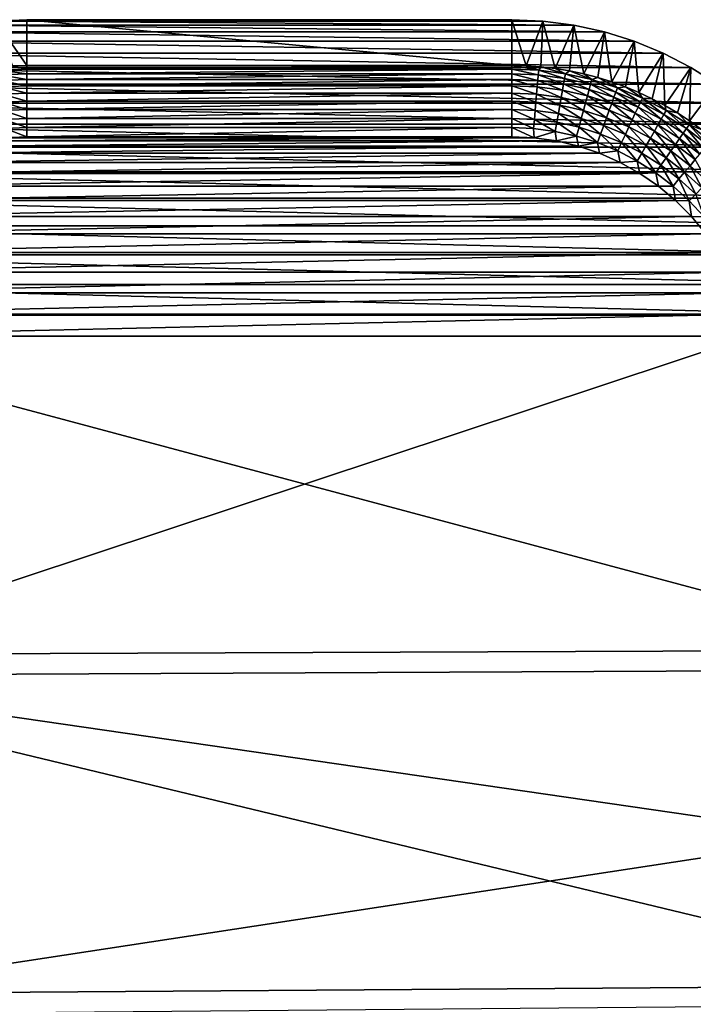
# Model space of a CAD drawing. Extents: x -320 to 320, y -695 to 695.
# Tile 130 of 169: x -238 to -198, y 637 to 695. Entities that reach past the tile are written whole.
import ezdxf

# ---------------------------------------------------------------- set-up
doc = ezdxf.new("R2010")
doc.units = 0
doc.header["$LTSCALE"] = 50.062222
for name, color, linetype in [('1', 7, 'CONTINUOUS'), ('2', 7, 'CONTINUOUS'), ('24', 7, 'CONTINUOUS'), ('25', 7, 'CONTINUOUS'), ('26', 7, 'CONTINUOUS'), ('70', 7, 'CONTINUOUS'), ('71', 7, 'CONTINUOUS'), ('72', 7, 'CONTINUOUS')]:
    doc.layers.add(name, color=color, linetype=linetype)

msp = doc.modelspace()

# ---------------------------------------------------------------- linework, layer by layer
at = {"layer": '1', "color": 7, "linetype": 'CONTINUOUS'}
for points in [[(-241.754, 695.091), (-203.513, 694.688), (-243.578, 694.688), (-241.754, 695.091)], [(-239.902, 695.334), (-205.337, 695.091), (-241.754, 695.091), (-239.902, 695.334)], [(-205.337, 695.091), (-203.513, 694.688), (-241.754, 695.091), (-205.337, 695.091)], [(-238.036, 695.415), (-207.189, 695.334), (-239.902, 695.334), (-238.036, 695.415)], [(-207.189, 695.334), (-205.337, 695.091), (-239.902, 695.334), (-207.189, 695.334)], [(-209.056, 695.415), (-207.189, 695.334), (-238.036, 695.415), (-209.056, 695.415)], [(-243.578, 694.688), (-201.731, 694.129), (-245.361, 694.129), (-243.578, 694.688)], [(-203.513, 694.688), (-201.731, 694.129), (-243.578, 694.688), (-203.513, 694.688)], [(-245.361, 694.129), (-200.004, 693.417), (-247.087, 693.417), (-245.361, 694.129)], [(-201.731, 694.129), (-200.004, 693.417), (-245.361, 694.129), (-201.731, 694.129)], [(-247.087, 693.417), (-198.345, 692.557), (-248.746, 692.557), (-247.087, 693.417)], [(-200.004, 693.417), (-198.345, 692.557), (-247.087, 693.417), (-200.004, 693.417)], [(-248.746, 692.557), (-196.767, 691.557), (-250.324, 691.557), (-248.746, 692.557)], [(-198.345, 692.557), (-196.767, 691.557), (-248.746, 692.557), (-198.345, 692.557)], [(-250.324, 691.557), (-195.282, 690.424), (-251.809, 690.424), (-250.324, 691.557)], [(-196.767, 691.557), (-195.282, 690.424), (-250.324, 691.557), (-196.767, 691.557)], [(-251.809, 690.424), (-193.901, 689.166), (-253.19, 689.166), (-251.809, 690.424)], [(-195.282, 690.424), (-193.901, 689.166), (-251.809, 690.424), (-195.282, 690.424)], [(-253.19, 689.166), (-192.635, 687.793), (-254.457, 687.793), (-253.19, 689.166)], [(-193.901, 689.166), (-192.635, 687.793), (-253.19, 689.166), (-193.901, 689.166)], [(-254.457, 687.793), (-191.492, 686.315), (-255.599, 686.315), (-254.457, 687.793)], [(-192.635, 687.793), (-191.492, 686.315), (-254.457, 687.793), (-192.635, 687.793)], [(-255.599, 686.315), (-190.482, 684.744), (-256.609, 684.744), (-255.599, 686.315)], [(-191.492, 686.315), (-190.482, 684.744), (-255.599, 686.315), (-191.492, 686.315)], [(-256.609, 684.744), (-189.612, 683.091), (-257.479, 683.091), (-256.609, 684.744)], [(-190.482, 684.744), (-189.612, 683.091), (-256.609, 684.744), (-190.482, 684.744)], [(-257.479, 683.091), (-188.889, 681.368), (-258.202, 681.368), (-257.479, 683.091)], [(-189.612, 683.091), (-188.889, 681.368), (-257.479, 683.091), (-189.612, 683.091)], [(-258.202, 681.368), (-188.318, 679.59), (-258.773, 679.59), (-258.202, 681.368)], [(-188.889, 681.368), (-188.318, 679.59), (-258.202, 681.368), (-188.889, 681.368)], [(-187.904, 677.768), (-259.188, 677.768), (-258.773, 679.59), (-187.904, 677.768)], [(-188.318, 679.59), (-187.904, 677.768), (-258.773, 679.59), (-188.318, 679.59)], [(-262.833, 657.442), (-259.188, 677.768), (-184.312, 657.745), (-262.833, 657.442)], [(-184.312, 657.745), (-259.188, 677.768), (-187.904, 677.768), (-184.312, 657.745)], [(-266.367, 637.097), (-262.833, 657.442), (-180.828, 637.704), (-266.367, 637.097)], [(-180.828, 637.704), (-262.833, 657.442), (-184.312, 657.745), (-180.828, 637.704)], [(-177.452, 617.643), (-266.367, 637.097), (-180.828, 637.704), (-177.452, 617.643)], [(-269.79, 616.733), (-266.367, 637.097), (-177.452, 617.643), (-269.79, 616.733)]]:
    msp.add_3dface(points, dxfattribs=at)
at = {"layer": '2', "color": 7, "linetype": 'CONTINUOUS'}
for points in [[(-238.036, 688.418, 11), (-239.378, 688.355, 11), (-209.056, 688.418, 11), (-238.036, 688.418, 11)], [(-209.056, 688.418, 11), (-239.378, 688.355, 11), (-207.713, 688.355, 11), (-209.056, 688.418, 11)], [(-242.017, 687.86, 11), (-243.291, 687.432, 11), (-205.074, 687.86, 11), (-242.017, 687.86, 11)], [(-205.074, 687.86, 11), (-243.291, 687.432, 11), (-203.8, 687.432, 11), (-205.074, 687.86, 11)], [(-240.709, 688.169, 11), (-242.017, 687.86, 11), (-206.382, 688.169, 11), (-240.709, 688.169, 11)], [(-206.382, 688.169, 11), (-242.017, 687.86, 11), (-205.074, 687.86, 11), (-206.382, 688.169, 11)], [(-239.378, 688.355, 11), (-240.709, 688.169, 11), (-207.713, 688.355, 11), (-239.378, 688.355, 11)], [(-207.713, 688.355, 11), (-240.709, 688.169, 11), (-206.382, 688.169, 11), (-207.713, 688.355, 11)], [(-243.291, 687.432, 11), (-244.52, 686.887, 11), (-203.8, 687.432, 11), (-243.291, 687.432, 11)], [(-203.8, 687.432, 11), (-244.52, 686.887, 11), (-202.571, 686.887, 11), (-203.8, 687.432, 11)], [(-244.52, 686.887, 11), (-245.693, 686.231, 11), (-202.571, 686.887, 11), (-244.52, 686.887, 11)], [(-202.571, 686.887, 11), (-245.693, 686.231, 11), (-201.398, 686.231, 11), (-202.571, 686.887, 11)], [(-245.693, 686.231, 11), (-246.8, 685.469, 11), (-201.398, 686.231, 11), (-245.693, 686.231, 11)], [(-201.398, 686.231, 11), (-246.8, 685.469, 11), (-200.291, 685.469, 11), (-201.398, 686.231, 11)], [(-246.8, 685.469, 11), (-247.832, 684.608, 11), (-200.291, 685.469, 11), (-246.8, 685.469, 11)], [(-200.291, 685.469, 11), (-247.832, 684.608, 11), (-199.259, 684.608, 11), (-200.291, 685.469, 11)], [(-247.832, 684.608, 11), (-248.78, 683.656, 11), (-199.259, 684.608, 11), (-247.832, 684.608, 11)], [(-199.259, 684.608, 11), (-248.78, 683.656, 11), (-198.311, 683.656, 11), (-199.259, 684.608, 11)], [(-248.78, 683.656, 11), (-249.636, 682.619, 11), (-198.311, 683.656, 11), (-248.78, 683.656, 11)], [(-198.311, 683.656, 11), (-249.636, 682.619, 11), (-197.455, 682.619, 11), (-198.311, 683.656, 11)], [(-249.636, 682.619, 11), (-250.392, 681.508, 11), (-197.455, 682.619, 11), (-249.636, 682.619, 11)], [(-197.455, 682.619, 11), (-250.392, 681.508, 11), (-196.7, 681.508, 11), (-197.455, 682.619, 11)], [(-250.392, 681.508, 11), (-251.042, 680.331, 11), (-196.7, 681.508, 11), (-250.392, 681.508, 11)], [(-196.7, 681.508, 11), (-251.042, 680.331, 11), (-196.05, 680.331, 11), (-196.7, 681.508, 11)], [(-251.042, 680.331, 11), (-251.58, 679.1, 11), (-196.05, 680.331, 11), (-251.042, 680.331, 11)], [(-196.05, 680.331, 11), (-251.58, 679.1, 11), (-195.512, 679.1, 11), (-196.05, 680.331, 11)], [(-251.58, 679.1, 11), (-252.002, 677.824, 11), (-195.512, 679.1, 11), (-251.58, 679.1, 11)], [(-195.512, 679.1, 11), (-252.002, 677.824, 11), (-195.09, 677.824, 11), (-195.512, 679.1, 11)], [(-252.002, 677.824, 11), (-252.303, 676.514, 11), (-195.09, 677.824, 11), (-252.002, 677.824, 11)], [(-195.09, 677.824, 11), (-252.303, 676.514, 11), (-194.788, 676.514, 11), (-195.09, 677.824, 11)], [(-252.303, 676.514, 11), (-255.942, 656.226, 11), (-194.788, 676.514, 11), (-252.303, 676.514, 11)], [(-194.788, 676.514, 11), (-255.942, 656.226, 11), (-191.203, 656.528, 11), (-194.788, 676.514, 11)], [(-255.942, 656.226, 11), (-259.47, 635.918, 11), (-189.461, 646.588, 11), (-255.942, 656.226, 11)], [(-191.203, 656.528, 11), (-255.942, 656.226, 11), (-189.461, 646.588, 11), (-191.203, 656.528, 11)], [(-189.461, 646.588, 11), (-259.47, 635.918, 11), (-187.725, 636.524, 11), (-189.461, 646.588, 11)]]:
    msp.add_3dface(points, dxfattribs=at)
at = {"layer": '24', "color": 7, "linetype": 'CONTINUOUS'}
for points in [[(-207.189, 695.334), (-209.056, 695.415), (-208.186, 692.652, 7.965), (-207.189, 695.334)], [(-208.186, 692.652, 7.965), (-209.056, 695.415), (-209.056, 692.672, 7.965), (-208.186, 692.652, 7.965)], [(-207.319, 692.592, 7.965), (-207.189, 695.334), (-208.186, 692.652, 7.965), (-207.319, 692.592, 7.965)], [(-206.456, 692.491, 7.965), (-207.189, 695.334), (-207.319, 692.592, 7.965), (-206.456, 692.491, 7.965)], [(-205.337, 695.091), (-207.189, 695.334), (-206.456, 692.491, 7.965), (-205.337, 695.091)], [(-205.598, 692.351, 7.965), (-205.337, 695.091), (-206.456, 692.491, 7.965), (-205.598, 692.351, 7.965)], [(-204.747, 692.171, 7.965), (-205.337, 695.091), (-205.598, 692.351, 7.965), (-204.747, 692.171, 7.965)], [(-203.513, 694.688), (-205.337, 695.091), (-204.747, 692.171, 7.965), (-203.513, 694.688)], [(-203.906, 691.952, 7.965), (-203.513, 694.688), (-204.747, 692.171, 7.965), (-203.906, 691.952, 7.965)], [(-203.076, 691.694, 7.965), (-203.513, 694.688), (-203.906, 691.952, 7.965), (-203.076, 691.694, 7.965)], [(-201.731, 694.129), (-203.513, 694.688), (-203.076, 691.694, 7.965), (-201.731, 694.129)], [(-202.258, 691.397, 7.965), (-201.731, 694.129), (-203.076, 691.694, 7.965), (-202.258, 691.397, 7.965)], [(-201.455, 691.064, 7.965), (-201.731, 694.129), (-202.258, 691.397, 7.965), (-201.455, 691.064, 7.965)], [(-200.004, 693.417), (-201.731, 694.129), (-201.455, 691.064, 7.965), (-200.004, 693.417)], [(-200.669, 690.693, 7.965), (-200.004, 693.417), (-201.455, 691.064, 7.965), (-200.669, 690.693, 7.965)], [(-199.9, 690.286, 7.965), (-200.004, 693.417), (-200.669, 690.693, 7.965), (-199.9, 690.286, 7.965)], [(-198.345, 692.557), (-200.004, 693.417), (-199.9, 690.286, 7.965), (-198.345, 692.557)], [(-199.152, 689.845, 7.965), (-198.345, 692.557), (-199.9, 690.286, 7.965), (-199.152, 689.845, 7.965)], [(-198.424, 689.369, 7.965), (-198.345, 692.557), (-199.152, 689.845, 7.965), (-198.424, 689.369, 7.965)], [(-196.767, 691.557), (-198.345, 692.557), (-198.424, 689.369, 7.965), (-196.767, 691.557)], [(-197.72, 688.859, 7.965), (-196.767, 691.557), (-198.424, 689.369, 7.965), (-197.72, 688.859, 7.965)]]:
    msp.add_3dface(points, dxfattribs=at)
at = {"layer": '25', "color": 7, "linetype": 'CONTINUOUS'}
for points in [[(-209.056, 695.415), (-238.036, 695.415), (-209.056, 692.672, 7.965), (-209.056, 695.415)], [(-209.056, 692.672, 7.965), (-238.036, 695.415), (-238.036, 692.672, 7.965), (-209.056, 692.672, 7.965)]]:
    msp.add_3dface(points, dxfattribs=at)
at = {"layer": '26', "color": 7, "linetype": 'CONTINUOUS'}
for points in [[(-238.036, 695.415), (-239.902, 695.334), (-238.036, 692.672, 7.965), (-238.036, 695.415)], [(-238.036, 692.672, 7.965), (-239.902, 695.334), (-238.905, 692.652, 7.965), (-238.036, 692.672, 7.965)]]:
    msp.add_3dface(points, dxfattribs=at)
at = {"layer": '70', "color": 7, "linetype": 'CONTINUOUS'}
for points in [[(-238.905, 692.652, 7.965), (-239.645, 692.389, 8.48), (-238.036, 692.459, 8.48), (-238.905, 692.652, 7.965)], [(-238.036, 692.672, 7.965), (-238.905, 692.652, 7.965), (-238.036, 692.459, 8.48), (-238.036, 692.672, 7.965)], [(-239.645, 692.389, 8.48), (-238.036, 692.183, 8.965), (-238.036, 692.459, 8.48), (-239.645, 692.389, 8.48)], [(-239.621, 692.114, 8.965), (-238.036, 692.183, 8.965), (-239.645, 692.389, 8.48), (-239.621, 692.114, 8.965)], [(-239.621, 692.114, 8.965), (-238.036, 691.849, 9.411), (-238.036, 692.183, 8.965), (-239.621, 692.114, 8.965)], [(-239.592, 691.781, 9.411), (-238.036, 691.849, 9.411), (-239.621, 692.114, 8.965), (-239.592, 691.781, 9.411)], [(-239.592, 691.781, 9.411), (-238.036, 691.462, 9.814), (-238.036, 691.849, 9.411), (-239.592, 691.781, 9.411)], [(-239.559, 691.396, 9.814), (-238.036, 691.462, 9.814), (-239.592, 691.781, 9.411), (-239.559, 691.396, 9.814)], [(-239.559, 691.396, 9.814), (-238.036, 691.029, 10.165), (-238.036, 691.462, 9.814), (-239.559, 691.396, 9.814)], [(-239.521, 690.964, 10.165), (-238.036, 691.029, 10.165), (-239.559, 691.396, 9.814), (-239.521, 690.964, 10.165)], [(-239.521, 690.964, 10.165), (-238.036, 690.555, 10.46), (-238.036, 691.029, 10.165), (-239.521, 690.964, 10.165)], [(-239.48, 690.493, 10.46), (-238.036, 690.555, 10.46), (-239.521, 690.964, 10.165), (-239.48, 690.493, 10.46)], [(-239.48, 690.493, 10.46), (-238.036, 690.049, 10.694), (-238.036, 690.555, 10.46), (-239.48, 690.493, 10.46)], [(-239.436, 689.988, 10.694), (-238.036, 690.049, 10.694), (-239.48, 690.493, 10.46), (-239.436, 689.988, 10.694)], [(-239.436, 689.988, 10.694), (-238.036, 689.518, 10.863), (-238.036, 690.049, 10.694), (-239.436, 689.988, 10.694)], [(-239.39, 689.459, 10.863), (-238.036, 689.518, 10.863), (-239.436, 689.988, 10.694), (-239.39, 689.459, 10.863)], [(-239.39, 689.459, 10.863), (-238.036, 688.969, 10.966), (-238.036, 689.518, 10.863), (-239.39, 689.459, 10.863)], [(-239.342, 688.913, 10.966), (-238.036, 688.969, 10.966), (-239.39, 689.459, 10.863), (-239.342, 688.913, 10.966)], [(-239.342, 688.913, 10.966), (-238.036, 688.418, 11), (-238.036, 688.969, 10.966), (-239.342, 688.913, 10.966)], [(-239.378, 688.355, 11), (-238.036, 688.418, 11), (-239.342, 688.913, 10.966), (-239.378, 688.355, 11)]]:
    msp.add_3dface(points, dxfattribs=at)
at = {"layer": '71', "color": 7, "linetype": 'CONTINUOUS'}
for points in [[(-209.056, 692.672, 7.965), (-238.036, 692.672, 7.965), (-238.036, 692.459, 8.48), (-209.056, 692.672, 7.965)], [(-209.056, 692.672, 7.965), (-238.036, 692.459, 8.48), (-209.056, 692.459, 8.48), (-209.056, 692.672, 7.965)], [(-238.036, 692.459, 8.48), (-238.036, 692.183, 8.965), (-209.056, 692.459, 8.48), (-238.036, 692.459, 8.48)], [(-209.056, 692.459, 8.48), (-238.036, 692.183, 8.965), (-209.056, 692.183, 8.965), (-209.056, 692.459, 8.48)], [(-238.036, 692.183, 8.965), (-238.036, 691.849, 9.411), (-209.056, 692.183, 8.965), (-238.036, 692.183, 8.965)], [(-209.056, 692.183, 8.965), (-238.036, 691.849, 9.411), (-209.056, 691.849, 9.411), (-209.056, 692.183, 8.965)], [(-238.036, 691.849, 9.411), (-238.036, 691.462, 9.814), (-209.056, 691.849, 9.411), (-238.036, 691.849, 9.411)], [(-209.056, 691.849, 9.411), (-238.036, 691.462, 9.814), (-209.056, 691.462, 9.814), (-209.056, 691.849, 9.411)], [(-238.036, 691.462, 9.814), (-238.036, 691.029, 10.165), (-209.056, 691.462, 9.814), (-238.036, 691.462, 9.814)], [(-209.056, 691.462, 9.814), (-238.036, 691.029, 10.165), (-209.056, 691.029, 10.165), (-209.056, 691.462, 9.814)], [(-238.036, 691.029, 10.165), (-238.036, 690.555, 10.46), (-209.056, 691.029, 10.165), (-238.036, 691.029, 10.165)], [(-209.056, 691.029, 10.165), (-238.036, 690.555, 10.46), (-209.056, 690.555, 10.46), (-209.056, 691.029, 10.165)], [(-238.036, 690.555, 10.46), (-238.036, 690.049, 10.694), (-209.056, 690.555, 10.46), (-238.036, 690.555, 10.46)], [(-209.056, 690.555, 10.46), (-238.036, 690.049, 10.694), (-209.056, 690.049, 10.694), (-209.056, 690.555, 10.46)], [(-238.036, 690.049, 10.694), (-238.036, 689.518, 10.863), (-209.056, 690.049, 10.694), (-238.036, 690.049, 10.694)], [(-209.056, 690.049, 10.694), (-238.036, 689.518, 10.863), (-209.056, 689.518, 10.863), (-209.056, 690.049, 10.694)], [(-238.036, 689.518, 10.863), (-238.036, 688.969, 10.966), (-209.056, 689.518, 10.863), (-238.036, 689.518, 10.863)], [(-209.056, 689.518, 10.863), (-238.036, 688.969, 10.966), (-209.056, 688.969, 10.966), (-209.056, 689.518, 10.863)], [(-238.036, 688.418, 11), (-209.056, 688.418, 11), (-209.056, 688.969, 10.966), (-238.036, 688.418, 11)], [(-238.036, 688.969, 10.966), (-238.036, 688.418, 11), (-209.056, 688.969, 10.966), (-238.036, 688.969, 10.966)]]:
    msp.add_3dface(points, dxfattribs=at)
at = {"layer": '72', "color": 7, "linetype": 'CONTINUOUS'}
for points in [[(-208.186, 692.652, 7.965), (-209.056, 692.672, 7.965), (-207.446, 692.389, 8.48), (-208.186, 692.652, 7.965)], [(-209.056, 692.672, 7.965), (-209.056, 692.459, 8.48), (-207.446, 692.389, 8.48), (-209.056, 692.672, 7.965)], [(-207.319, 692.592, 7.965), (-208.186, 692.652, 7.965), (-207.446, 692.389, 8.48), (-207.319, 692.592, 7.965)], [(-207.319, 692.592, 7.965), (-207.446, 692.389, 8.48), (-205.848, 692.179, 8.48), (-207.319, 692.592, 7.965)], [(-206.456, 692.491, 7.965), (-207.319, 692.592, 7.965), (-205.848, 692.179, 8.48), (-206.456, 692.491, 7.965)], [(-209.056, 692.459, 8.48), (-209.056, 692.183, 8.965), (-207.47, 692.114, 8.965), (-209.056, 692.459, 8.48)], [(-209.056, 692.459, 8.48), (-207.47, 692.114, 8.965), (-207.446, 692.389, 8.48), (-209.056, 692.459, 8.48)], [(-209.056, 692.183, 8.965), (-209.056, 691.849, 9.411), (-207.499, 691.781, 9.411), (-209.056, 692.183, 8.965)], [(-209.056, 692.183, 8.965), (-207.499, 691.781, 9.411), (-207.47, 692.114, 8.965), (-209.056, 692.183, 8.965)], [(-207.499, 691.781, 9.411), (-205.954, 691.579, 9.411), (-207.47, 692.114, 8.965), (-207.499, 691.781, 9.411)], [(-207.47, 692.114, 8.965), (-205.896, 691.907, 8.965), (-207.446, 692.389, 8.48), (-207.47, 692.114, 8.965)], [(-207.47, 692.114, 8.965), (-205.954, 691.579, 9.411), (-205.896, 691.907, 8.965), (-207.47, 692.114, 8.965)], [(-207.446, 692.389, 8.48), (-205.896, 691.907, 8.965), (-205.848, 692.179, 8.48), (-207.446, 692.389, 8.48)], [(-205.598, 692.351, 7.965), (-206.456, 692.491, 7.965), (-205.848, 692.179, 8.48), (-205.598, 692.351, 7.965)], [(-205.954, 691.579, 9.411), (-204.432, 691.243, 9.411), (-205.896, 691.907, 8.965), (-205.954, 691.579, 9.411)], [(-205.896, 691.907, 8.965), (-204.346, 691.565, 8.965), (-205.848, 692.179, 8.48), (-205.896, 691.907, 8.965)], [(-205.896, 691.907, 8.965), (-204.432, 691.243, 9.411), (-204.346, 691.565, 8.965), (-205.896, 691.907, 8.965)], [(-205.598, 692.351, 7.965), (-205.848, 692.179, 8.48), (-204.275, 691.832, 8.48), (-205.598, 692.351, 7.965)], [(-205.848, 692.179, 8.48), (-204.346, 691.565, 8.965), (-204.275, 691.832, 8.48), (-205.848, 692.179, 8.48)], [(-204.747, 692.171, 7.965), (-205.598, 692.351, 7.965), (-204.275, 691.832, 8.48), (-204.747, 692.171, 7.965)], [(-203.906, 691.952, 7.965), (-204.747, 692.171, 7.965), (-204.275, 691.832, 8.48), (-203.906, 691.952, 7.965)], [(-203.906, 691.952, 7.965), (-204.275, 691.832, 8.48), (-202.738, 691.349, 8.48), (-203.906, 691.952, 7.965)], [(-203.076, 691.694, 7.965), (-203.906, 691.952, 7.965), (-202.738, 691.349, 8.48), (-203.076, 691.694, 7.965)], [(-209.056, 691.849, 9.411), (-209.056, 691.462, 9.814), (-207.532, 691.396, 9.814), (-209.056, 691.849, 9.411)], [(-209.056, 691.849, 9.411), (-207.532, 691.396, 9.814), (-207.499, 691.781, 9.411), (-209.056, 691.849, 9.411)], [(-209.056, 691.462, 9.814), (-209.056, 691.029, 10.165), (-207.57, 690.964, 10.165), (-209.056, 691.462, 9.814)], [(-209.056, 691.462, 9.814), (-207.57, 690.964, 10.165), (-207.532, 691.396, 9.814), (-209.056, 691.462, 9.814)], [(-207.57, 690.964, 10.165), (-206.096, 690.771, 10.165), (-207.532, 691.396, 9.814), (-207.57, 690.964, 10.165)], [(-207.532, 691.396, 9.814), (-206.021, 691.198, 9.814), (-207.499, 691.781, 9.411), (-207.532, 691.396, 9.814)], [(-207.532, 691.396, 9.814), (-206.096, 690.771, 10.165), (-206.021, 691.198, 9.814), (-207.532, 691.396, 9.814)], [(-207.499, 691.781, 9.411), (-206.021, 691.198, 9.814), (-205.954, 691.579, 9.411), (-207.499, 691.781, 9.411)], [(-206.021, 691.198, 9.814), (-204.532, 690.869, 9.814), (-205.954, 691.579, 9.411), (-206.021, 691.198, 9.814)], [(-205.954, 691.579, 9.411), (-204.532, 690.869, 9.814), (-204.432, 691.243, 9.411), (-205.954, 691.579, 9.411)], [(-204.432, 691.243, 9.411), (-202.946, 690.776, 9.411), (-204.346, 691.565, 8.965), (-204.432, 691.243, 9.411)], [(-204.346, 691.565, 8.965), (-202.832, 691.09, 8.965), (-204.275, 691.832, 8.48), (-204.346, 691.565, 8.965)], [(-204.346, 691.565, 8.965), (-202.946, 690.776, 9.411), (-202.832, 691.09, 8.965), (-204.346, 691.565, 8.965)], [(-204.275, 691.832, 8.48), (-202.832, 691.09, 8.965), (-202.738, 691.349, 8.48), (-204.275, 691.832, 8.48)], [(-202.258, 691.397, 7.965), (-203.076, 691.694, 7.965), (-202.738, 691.349, 8.48), (-202.258, 691.397, 7.965)], [(-202.832, 691.09, 8.965), (-201.365, 690.485, 8.965), (-202.738, 691.349, 8.48), (-202.832, 691.09, 8.965)], [(-202.258, 691.397, 7.965), (-202.738, 691.349, 8.48), (-201.248, 690.735, 8.48), (-202.258, 691.397, 7.965)], [(-202.738, 691.349, 8.48), (-201.365, 690.485, 8.965), (-201.248, 690.735, 8.48), (-202.738, 691.349, 8.48)], [(-201.455, 691.064, 7.965), (-202.258, 691.397, 7.965), (-201.248, 690.735, 8.48), (-201.455, 691.064, 7.965)], [(-209.056, 691.029, 10.165), (-209.056, 690.555, 10.46), (-207.611, 690.493, 10.46), (-209.056, 691.029, 10.165)], [(-209.056, 691.029, 10.165), (-207.611, 690.493, 10.46), (-207.57, 690.964, 10.165), (-209.056, 691.029, 10.165)], [(-207.611, 690.493, 10.46), (-206.178, 690.305, 10.46), (-207.57, 690.964, 10.165), (-207.611, 690.493, 10.46)], [(-207.57, 690.964, 10.165), (-206.178, 690.305, 10.46), (-206.096, 690.771, 10.165), (-207.57, 690.964, 10.165)], [(-206.178, 690.305, 10.46), (-204.766, 689.993, 10.46), (-206.096, 690.771, 10.165), (-206.178, 690.305, 10.46)], [(-206.096, 690.771, 10.165), (-204.644, 690.45, 10.165), (-206.021, 691.198, 9.814), (-206.096, 690.771, 10.165)], [(-206.096, 690.771, 10.165), (-204.766, 689.993, 10.46), (-204.644, 690.45, 10.165), (-206.096, 690.771, 10.165)], [(-206.021, 691.198, 9.814), (-204.644, 690.45, 10.165), (-204.532, 690.869, 9.814), (-206.021, 691.198, 9.814)], [(-204.644, 690.45, 10.165), (-203.225, 690.005, 10.165), (-204.532, 690.869, 9.814), (-204.644, 690.45, 10.165)], [(-204.532, 690.869, 9.814), (-203.077, 690.413, 9.814), (-204.432, 691.243, 9.411), (-204.532, 690.869, 9.814)], [(-204.532, 690.869, 9.814), (-203.225, 690.005, 10.165), (-203.077, 690.413, 9.814), (-204.532, 690.869, 9.814)], [(-204.432, 691.243, 9.411), (-203.077, 690.413, 9.814), (-202.946, 690.776, 9.411), (-204.432, 691.243, 9.411)], [(-203.077, 690.413, 9.814), (-201.668, 689.831, 9.814), (-202.946, 690.776, 9.411), (-203.077, 690.413, 9.814)], [(-202.946, 690.776, 9.411), (-201.505, 690.182, 9.411), (-202.832, 691.09, 8.965), (-202.946, 690.776, 9.411)], [(-202.946, 690.776, 9.411), (-201.668, 689.831, 9.814), (-201.505, 690.182, 9.411), (-202.946, 690.776, 9.411)], [(-202.832, 691.09, 8.965), (-201.505, 690.182, 9.411), (-201.365, 690.485, 8.965), (-202.832, 691.09, 8.965)], [(-200.669, 690.693, 7.965), (-201.455, 691.064, 7.965), (-201.248, 690.735, 8.48), (-200.669, 690.693, 7.965)], [(-201.365, 690.485, 8.965), (-199.955, 689.755, 8.965), (-201.248, 690.735, 8.48), (-201.365, 690.485, 8.965)], [(-200.669, 690.693, 7.965), (-201.248, 690.735, 8.48), (-199.818, 689.994, 8.48), (-200.669, 690.693, 7.965)], [(-201.248, 690.735, 8.48), (-199.955, 689.755, 8.965), (-199.818, 689.994, 8.48), (-201.248, 690.735, 8.48)], [(-209.056, 690.555, 10.46), (-209.056, 690.049, 10.694), (-207.655, 689.988, 10.694), (-209.056, 690.555, 10.46)], [(-209.056, 690.555, 10.46), (-207.655, 689.988, 10.694), (-207.611, 690.493, 10.46), (-209.056, 690.555, 10.46)], [(-207.655, 689.988, 10.694), (-206.265, 689.806, 10.694), (-207.611, 690.493, 10.46), (-207.655, 689.988, 10.694)], [(-207.611, 690.493, 10.46), (-206.265, 689.806, 10.694), (-206.178, 690.305, 10.46), (-207.611, 690.493, 10.46)], [(-206.265, 689.806, 10.694), (-204.896, 689.504, 10.694), (-206.178, 690.305, 10.46), (-206.265, 689.806, 10.694)], [(-206.178, 690.305, 10.46), (-204.896, 689.504, 10.694), (-204.766, 689.993, 10.46), (-206.178, 690.305, 10.46)], [(-204.766, 689.993, 10.46), (-203.386, 689.56, 10.46), (-204.644, 690.45, 10.165), (-204.766, 689.993, 10.46)], [(-204.644, 690.45, 10.165), (-203.386, 689.56, 10.46), (-203.225, 690.005, 10.165), (-204.644, 690.45, 10.165)], [(-203.225, 690.005, 10.165), (-201.85, 689.438, 10.165), (-203.077, 690.413, 9.814), (-203.225, 690.005, 10.165)], [(-203.077, 690.413, 9.814), (-201.85, 689.438, 10.165), (-201.668, 689.831, 9.814), (-203.077, 690.413, 9.814)], [(-201.668, 689.831, 9.814), (-200.314, 689.13, 9.814), (-201.505, 690.182, 9.411), (-201.668, 689.831, 9.814)], [(-201.505, 690.182, 9.411), (-200.122, 689.465, 9.411), (-201.365, 690.485, 8.965), (-201.505, 690.182, 9.411)], [(-201.505, 690.182, 9.411), (-200.314, 689.13, 9.814), (-200.122, 689.465, 9.411), (-201.505, 690.182, 9.411)], [(-201.365, 690.485, 8.965), (-200.122, 689.465, 9.411), (-199.955, 689.755, 8.965), (-201.365, 690.485, 8.965)], [(-199.9, 690.286, 7.965), (-200.669, 690.693, 7.965), (-199.818, 689.994, 8.48), (-199.9, 690.286, 7.965)], [(-199.152, 689.845, 7.965), (-199.9, 690.286, 7.965), (-199.818, 689.994, 8.48), (-199.152, 689.845, 7.965)], [(-209.056, 690.049, 10.694), (-209.056, 689.518, 10.863), (-207.701, 689.459, 10.863), (-209.056, 690.049, 10.694)], [(-209.056, 690.049, 10.694), (-207.701, 689.459, 10.863), (-207.655, 689.988, 10.694), (-209.056, 690.049, 10.694)], [(-207.701, 689.459, 10.863), (-206.357, 689.283, 10.863), (-207.655, 689.988, 10.694), (-207.701, 689.459, 10.863)], [(-207.655, 689.988, 10.694), (-206.357, 689.283, 10.863), (-206.265, 689.806, 10.694), (-207.655, 689.988, 10.694)], [(-206.357, 689.283, 10.863), (-205.033, 688.99, 10.863), (-206.265, 689.806, 10.694), (-206.357, 689.283, 10.863)], [(-206.265, 689.806, 10.694), (-205.033, 688.99, 10.863), (-204.896, 689.504, 10.694), (-206.265, 689.806, 10.694)], [(-204.896, 689.504, 10.694), (-203.559, 689.084, 10.694), (-204.766, 689.993, 10.46), (-204.896, 689.504, 10.694)], [(-204.766, 689.993, 10.46), (-203.559, 689.084, 10.694), (-203.386, 689.56, 10.46), (-204.766, 689.993, 10.46)], [(-203.559, 689.084, 10.694), (-202.263, 688.549, 10.694), (-203.386, 689.56, 10.46), (-203.559, 689.084, 10.694)], [(-203.386, 689.56, 10.46), (-202.05, 689.009, 10.46), (-203.225, 690.005, 10.165), (-203.386, 689.56, 10.46)], [(-203.386, 689.56, 10.46), (-202.263, 688.549, 10.694), (-202.05, 689.009, 10.46), (-203.386, 689.56, 10.46)], [(-203.225, 690.005, 10.165), (-202.05, 689.009, 10.46), (-201.85, 689.438, 10.165), (-203.225, 690.005, 10.165)], [(-201.85, 689.438, 10.165), (-200.53, 688.754, 10.165), (-201.668, 689.831, 9.814), (-201.85, 689.438, 10.165)], [(-201.668, 689.831, 9.814), (-200.53, 688.754, 10.165), (-200.314, 689.13, 9.814), (-201.668, 689.831, 9.814)], [(-200.122, 689.465, 9.411), (-198.806, 688.631, 9.411), (-199.955, 689.755, 8.965), (-200.122, 689.465, 9.411)], [(-199.955, 689.755, 8.965), (-198.615, 688.905, 8.965), (-199.818, 689.994, 8.48), (-199.955, 689.755, 8.965)], [(-199.955, 689.755, 8.965), (-198.806, 688.631, 9.411), (-198.615, 688.905, 8.965), (-199.955, 689.755, 8.965)], [(-199.152, 689.845, 7.965), (-199.818, 689.994, 8.48), (-198.457, 689.131, 8.48), (-199.152, 689.845, 7.965)], [(-199.818, 689.994, 8.48), (-198.615, 688.905, 8.965), (-198.457, 689.131, 8.48), (-199.818, 689.994, 8.48)], [(-198.424, 689.369, 7.965), (-199.152, 689.845, 7.965), (-198.457, 689.131, 8.48), (-198.424, 689.369, 7.965)], [(-209.056, 689.518, 10.863), (-209.056, 688.969, 10.966), (-207.749, 688.913, 10.966), (-209.056, 689.518, 10.863)], [(-209.056, 689.518, 10.863), (-207.749, 688.913, 10.966), (-207.701, 689.459, 10.863), (-209.056, 689.518, 10.863)], [(-209.056, 688.418, 11), (-207.713, 688.355, 11), (-209.056, 688.969, 10.966), (-209.056, 688.418, 11)], [(-209.056, 688.969, 10.966), (-207.713, 688.355, 11), (-207.749, 688.913, 10.966), (-209.056, 688.969, 10.966)], [(-207.749, 688.913, 10.966), (-206.452, 688.742, 10.966), (-207.701, 689.459, 10.863), (-207.749, 688.913, 10.966)], [(-207.701, 689.459, 10.863), (-206.452, 688.742, 10.966), (-206.357, 689.283, 10.863), (-207.701, 689.459, 10.863)], [(-206.452, 688.742, 10.966), (-205.175, 688.461, 10.966), (-206.357, 689.283, 10.863), (-206.452, 688.742, 10.966)], [(-206.357, 689.283, 10.863), (-205.175, 688.461, 10.966), (-205.033, 688.99, 10.863), (-206.357, 689.283, 10.863)], [(-205.175, 688.461, 10.966), (-203.927, 688.069, 10.966), (-205.033, 688.99, 10.863), (-205.175, 688.461, 10.966)], [(-205.033, 688.99, 10.863), (-203.74, 688.584, 10.863), (-204.896, 689.504, 10.694), (-205.033, 688.99, 10.863)], [(-205.033, 688.99, 10.863), (-203.927, 688.069, 10.966), (-203.74, 688.584, 10.863), (-205.033, 688.99, 10.863)], [(-204.896, 689.504, 10.694), (-203.74, 688.584, 10.863), (-203.559, 689.084, 10.694), (-204.896, 689.504, 10.694)], [(-203.74, 688.584, 10.863), (-202.487, 688.067, 10.863), (-203.559, 689.084, 10.694), (-203.74, 688.584, 10.863)], [(-203.559, 689.084, 10.694), (-202.487, 688.067, 10.863), (-202.263, 688.549, 10.694), (-203.559, 689.084, 10.694)], [(-202.263, 688.549, 10.694), (-201.018, 687.905, 10.694), (-202.05, 689.009, 10.46), (-202.263, 688.549, 10.694)], [(-202.05, 689.009, 10.46), (-200.766, 688.344, 10.46), (-201.85, 689.438, 10.165), (-202.05, 689.009, 10.46)], [(-202.05, 689.009, 10.46), (-201.018, 687.905, 10.694), (-200.766, 688.344, 10.46), (-202.05, 689.009, 10.46)], [(-201.85, 689.438, 10.165), (-200.766, 688.344, 10.46), (-200.53, 688.754, 10.165), (-201.85, 689.438, 10.165)], [(-200.53, 688.754, 10.165), (-199.274, 687.958, 10.165), (-200.314, 689.13, 9.814), (-200.53, 688.754, 10.165)], [(-200.314, 689.13, 9.814), (-199.026, 688.314, 9.814), (-200.122, 689.465, 9.411), (-200.314, 689.13, 9.814)], [(-200.314, 689.13, 9.814), (-199.274, 687.958, 10.165), (-199.026, 688.314, 9.814), (-200.314, 689.13, 9.814)], [(-200.122, 689.465, 9.411), (-199.026, 688.314, 9.814), (-198.806, 688.631, 9.411), (-200.122, 689.465, 9.411)], [(-198.615, 688.905, 8.965), (-197.353, 687.942, 8.965), (-198.457, 689.131, 8.48), (-198.615, 688.905, 8.965)], [(-197.72, 688.859, 7.965), (-198.424, 689.369, 7.965), (-198.457, 689.131, 8.48), (-197.72, 688.859, 7.965)], [(-197.72, 688.859, 7.965), (-198.457, 689.131, 8.48), (-197.176, 688.154, 8.48), (-197.72, 688.859, 7.965)], [(-198.457, 689.131, 8.48), (-197.353, 687.942, 8.965), (-197.176, 688.154, 8.48), (-198.457, 689.131, 8.48)], [(-207.749, 688.913, 10.966), (-207.713, 688.355, 11), (-206.452, 688.742, 10.966), (-207.749, 688.913, 10.966)], [(-207.713, 688.355, 11), (-206.382, 688.169, 11), (-206.452, 688.742, 10.966), (-207.713, 688.355, 11)], [(-206.452, 688.742, 10.966), (-206.382, 688.169, 11), (-205.175, 688.461, 10.966), (-206.452, 688.742, 10.966)], [(-206.382, 688.169, 11), (-205.074, 687.86, 11), (-205.175, 688.461, 10.966), (-206.382, 688.169, 11)], [(-205.175, 688.461, 10.966), (-205.074, 687.86, 11), (-203.927, 688.069, 10.966), (-205.175, 688.461, 10.966)], [(-203.927, 688.069, 10.966), (-202.717, 687.57, 10.966), (-203.74, 688.584, 10.863), (-203.927, 688.069, 10.966)], [(-203.74, 688.584, 10.863), (-202.717, 687.57, 10.966), (-202.487, 688.067, 10.863), (-203.74, 688.584, 10.863)], [(-202.487, 688.067, 10.863), (-201.283, 687.444, 10.863), (-202.263, 688.549, 10.694), (-202.487, 688.067, 10.863)], [(-202.263, 688.549, 10.694), (-201.283, 687.444, 10.863), (-201.018, 687.905, 10.694), (-202.263, 688.549, 10.694)], [(-200.766, 688.344, 10.46), (-199.545, 687.57, 10.46), (-200.53, 688.754, 10.165), (-200.766, 688.344, 10.46)], [(-200.53, 688.754, 10.165), (-199.545, 687.57, 10.46), (-199.274, 687.958, 10.165), (-200.53, 688.754, 10.165)], [(-199.026, 688.314, 9.814), (-197.814, 687.389, 9.814), (-198.806, 688.631, 9.411), (-199.026, 688.314, 9.814)], [(-198.806, 688.631, 9.411), (-197.567, 687.686, 9.411), (-198.615, 688.905, 8.965), (-198.806, 688.631, 9.411)], [(-198.806, 688.631, 9.411), (-197.814, 687.389, 9.814), (-197.567, 687.686, 9.411), (-198.806, 688.631, 9.411)], [(-198.615, 688.905, 8.965), (-197.567, 687.686, 9.411), (-197.353, 687.942, 8.965), (-198.615, 688.905, 8.965)], [(-205.074, 687.86, 11), (-203.8, 687.432, 11), (-203.927, 688.069, 10.966), (-205.074, 687.86, 11)], [(-203.927, 688.069, 10.966), (-203.8, 687.432, 11), (-202.717, 687.57, 10.966), (-203.927, 688.069, 10.966)], [(-202.717, 687.57, 10.966), (-201.556, 686.968, 10.966), (-202.487, 688.067, 10.863), (-202.717, 687.57, 10.966)], [(-202.487, 688.067, 10.863), (-201.556, 686.968, 10.966), (-201.283, 687.444, 10.863), (-202.487, 688.067, 10.863)], [(-201.283, 687.444, 10.863), (-200.138, 686.718, 10.863), (-201.018, 687.905, 10.694), (-201.283, 687.444, 10.863)], [(-201.018, 687.905, 10.694), (-199.834, 687.154, 10.694), (-200.766, 688.344, 10.46), (-201.018, 687.905, 10.694)], [(-201.018, 687.905, 10.694), (-200.138, 686.718, 10.863), (-199.834, 687.154, 10.694), (-201.018, 687.905, 10.694)], [(-200.766, 688.344, 10.46), (-199.834, 687.154, 10.694), (-199.545, 687.57, 10.46), (-200.766, 688.344, 10.46)], [(-199.545, 687.57, 10.46), (-198.395, 686.692, 10.46), (-199.274, 687.958, 10.165), (-199.545, 687.57, 10.46)], [(-199.274, 687.958, 10.165), (-198.092, 687.056, 10.165), (-199.026, 688.314, 9.814), (-199.274, 687.958, 10.165)], [(-199.274, 687.958, 10.165), (-198.395, 686.692, 10.46), (-198.092, 687.056, 10.165), (-199.274, 687.958, 10.165)], [(-199.026, 688.314, 9.814), (-198.092, 687.056, 10.165), (-197.814, 687.389, 9.814), (-199.026, 688.314, 9.814)], [(-203.8, 687.432, 11), (-202.571, 686.887, 11), (-202.717, 687.57, 10.966), (-203.8, 687.432, 11)], [(-202.717, 687.57, 10.966), (-202.571, 686.887, 11), (-201.556, 686.968, 10.966), (-202.717, 687.57, 10.966)], [(-201.556, 686.968, 10.966), (-200.451, 686.268, 10.966), (-201.283, 687.444, 10.863), (-201.556, 686.968, 10.966)], [(-201.283, 687.444, 10.863), (-200.451, 686.268, 10.966), (-200.138, 686.718, 10.863), (-201.283, 687.444, 10.863)], [(-199.834, 687.154, 10.694), (-198.72, 686.304, 10.694), (-199.545, 687.57, 10.46), (-199.834, 687.154, 10.694)], [(-199.545, 687.57, 10.46), (-198.72, 686.304, 10.694), (-198.395, 686.692, 10.46), (-199.545, 687.57, 10.46)], [(-202.571, 686.887, 11), (-201.398, 686.231, 11), (-201.556, 686.968, 10.966), (-202.571, 686.887, 11)], [(-201.556, 686.968, 10.966), (-201.398, 686.231, 11), (-200.451, 686.268, 10.966), (-201.556, 686.968, 10.966)], [(-200.451, 686.268, 10.966), (-199.411, 685.475, 10.966), (-200.138, 686.718, 10.863), (-200.451, 686.268, 10.966)], [(-200.138, 686.718, 10.863), (-199.06, 685.896, 10.863), (-199.834, 687.154, 10.694), (-200.138, 686.718, 10.863)], [(-200.138, 686.718, 10.863), (-199.411, 685.475, 10.966), (-199.06, 685.896, 10.863), (-200.138, 686.718, 10.863)], [(-199.834, 687.154, 10.694), (-199.06, 685.896, 10.863), (-198.72, 686.304, 10.694), (-199.834, 687.154, 10.694)], [(-198.72, 686.304, 10.694), (-197.683, 685.36, 10.694), (-198.395, 686.692, 10.46), (-198.72, 686.304, 10.694)], [(-198.395, 686.692, 10.46), (-197.327, 685.719, 10.46), (-198.092, 687.056, 10.165), (-198.395, 686.692, 10.46)], [(-198.395, 686.692, 10.46), (-197.683, 685.36, 10.694), (-197.327, 685.719, 10.46), (-198.395, 686.692, 10.46)], [(-201.398, 686.231, 11), (-200.291, 685.469, 11), (-200.451, 686.268, 10.966), (-201.398, 686.231, 11)], [(-200.451, 686.268, 10.966), (-200.291, 685.469, 11), (-199.411, 685.475, 10.966), (-200.451, 686.268, 10.966)], [(-199.06, 685.896, 10.863), (-198.058, 684.983, 10.863), (-198.72, 686.304, 10.694), (-199.06, 685.896, 10.863)], [(-198.72, 686.304, 10.694), (-198.058, 684.983, 10.863), (-197.683, 685.36, 10.694), (-198.72, 686.304, 10.694)], [(-200.291, 685.469, 11), (-199.259, 684.608, 11), (-199.411, 685.475, 10.966), (-200.291, 685.469, 11)], [(-199.411, 685.475, 10.966), (-198.444, 684.594, 10.966), (-199.06, 685.896, 10.863), (-199.411, 685.475, 10.966)], [(-199.411, 685.475, 10.966), (-199.259, 684.608, 11), (-198.444, 684.594, 10.966), (-199.411, 685.475, 10.966)], [(-199.06, 685.896, 10.863), (-198.444, 684.594, 10.966), (-198.058, 684.983, 10.863), (-199.06, 685.896, 10.863)], [(-198.444, 684.594, 10.966), (-197.558, 683.632, 10.966), (-198.058, 684.983, 10.863), (-198.444, 684.594, 10.966)], [(-199.259, 684.608, 11), (-198.311, 683.656, 11), (-198.444, 684.594, 10.966), (-199.259, 684.608, 11)], [(-198.444, 684.594, 10.966), (-198.311, 683.656, 11), (-197.558, 683.632, 10.966), (-198.444, 684.594, 10.966)], [(-198.311, 683.656, 11), (-197.455, 682.619, 11), (-197.558, 683.632, 10.966), (-198.311, 683.656, 11)]]:
    msp.add_3dface(points, dxfattribs=at)

doc.saveas('drawing.dxf')
